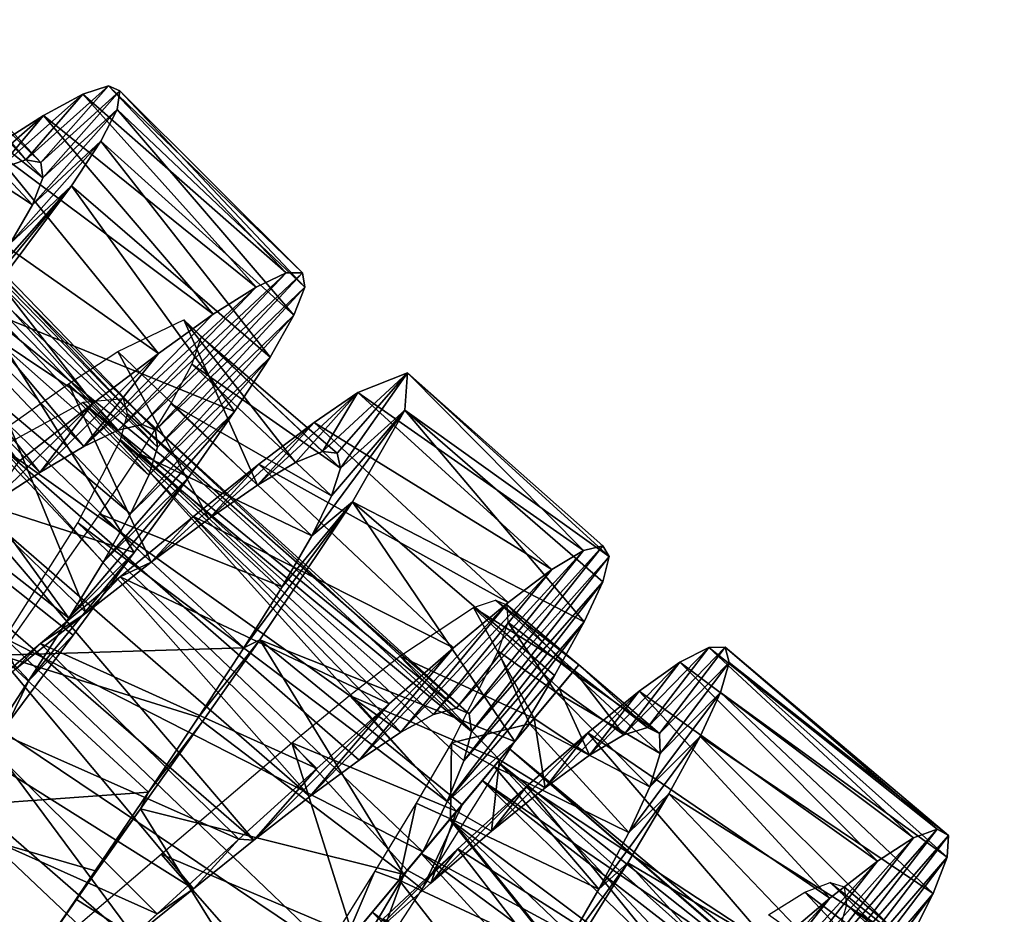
# Model space of a CAD drawing. Header units: millimetres. Extents: x -150 to 150, y -85 to 1149.
# Tile 36 of 256: x 84 to 95, y 351 to 361. Entities that reach past the tile are written whole.
import ezdxf

# ---------------------------------------------------------------- set-up
doc = ezdxf.new("R2010")
doc.units = ezdxf.units.MM
doc.header["$LTSCALE"] = 21.359881
for name, color, linetype in [('100', 7, 'CONTINUOUS'), ('101', 7, 'CONTINUOUS'), ('105', 7, 'CONTINUOUS'), ('106', 7, 'CONTINUOUS'), ('85', 7, 'CONTINUOUS'), ('86', 7, 'CONTINUOUS'), ('87', 7, 'CONTINUOUS'), ('94', 7, 'CONTINUOUS'), ('95', 7, 'CONTINUOUS'), ('96', 7, 'CONTINUOUS'), ('97', 7, 'CONTINUOUS'), ('99', 7, 'CONTINUOUS')]:
    doc.layers.add(name, color=color, linetype=linetype)

msp = doc.modelspace()

# ---------------------------------------------------------------- linework, layer by layer
at = {"layer": '100', "color": 7, "linetype": 'CONTINUOUS', "true_color": 0xaaaaaa}
for points in [[(81.087, 359.95, -1.783), (84.754, 356.22, -1.641), (81.38, 360.014, -0.919), (81.087, 359.95, -1.783)], [(84.754, 356.22, -1.641), (85.022, 356.284, -0.767), (81.38, 360.014, -0.919), (84.754, 356.22, -1.641)], [(81.38, 360.014, -0.919), (85.022, 356.284, -0.767), (81.545, 359.964, -0.021), (81.38, 360.014, -0.919)], [(85.022, 356.284, -0.767), (85.168, 356.222, 0.137), (81.545, 359.964, -0.021), (85.022, 356.284, -0.767)], [(81.545, 359.964, -0.021), (85.168, 356.222, 0.137), (81.577, 359.794, 0.875), (81.545, 359.964, -0.021)], [(80.672, 359.777, -2.579), (84.369, 356.037, -2.453), (81.087, 359.95, -1.783), (80.672, 359.777, -2.579)], [(84.369, 356.037, -2.453), (84.754, 356.22, -1.641), (81.087, 359.95, -1.783), (84.369, 356.037, -2.453)], [(80.145, 359.508, -3.277), (83.878, 355.749, -3.17), (80.672, 359.777, -2.579), (80.145, 359.508, -3.277)], [(83.878, 355.749, -3.17), (84.369, 356.037, -2.453), (80.672, 359.777, -2.579), (83.878, 355.749, -3.17)], [(81.577, 359.794, 0.875), (85.191, 356.032, 1.033), (81.483, 359.508, 1.739), (81.577, 359.794, 0.875)], [(85.168, 356.222, 0.137), (85.191, 356.032, 1.033), (81.577, 359.794, 0.875), (85.168, 356.222, 0.137)], [(83.296, 355.37, -3.765), (83.878, 355.749, -3.17), (80.145, 359.508, -3.277), (83.296, 355.37, -3.765)], [(81.483, 359.508, 1.739), (85.096, 355.718, 1.887), (81.268, 359.11, 2.535), (81.483, 359.508, 1.739)], [(85.191, 356.032, 1.033), (85.096, 355.718, 1.887), (81.483, 359.508, 1.739), (85.191, 356.032, 1.033)], [(81.268, 359.11, 2.535), (84.89, 355.285, 2.668), (80.947, 358.613, 3.231), (81.268, 359.11, 2.535)], [(85.096, 355.718, 1.887), (84.89, 355.285, 2.668), (81.268, 359.11, 2.535), (85.096, 355.718, 1.887)], [(80.947, 358.613, 3.231), (84.201, 354.12, 3.892), (80.055, 357.377, 4.227), (80.947, 358.613, 3.231)], [(84.89, 355.285, 2.668), (84.586, 354.747, 3.345), (80.947, 358.613, 3.231), (84.89, 355.285, 2.668)], [(84.586, 354.747, 3.345), (84.201, 354.12, 3.892), (80.947, 358.613, 3.231), (84.586, 354.747, 3.345)], [(84.201, 354.12, 3.892), (83.755, 353.423, 4.287), (80.055, 357.377, 4.227), (84.201, 354.12, 3.892)], [(83.755, 353.423, 4.287), (83.268, 352.678, 4.516), (80.055, 357.377, 4.227), (83.755, 353.423, 4.287)], [(84.358, 356.528, -1.783), (88.529, 353.115, -0.704), (84.813, 356.57, -0.023), (84.358, 356.528, -1.783)], [(88.529, 353.115, -0.704), (88.67, 353.053, 0.201), (84.813, 356.57, -0.023), (88.529, 353.115, -0.704)], [(84.813, 356.57, -0.023), (88.67, 353.053, 0.201), (84.857, 356.403, 0.876), (84.813, 356.57, -0.023)], [(83.447, 356.029, -3.276), (87.908, 352.847, -2.398), (84.358, 356.528, -1.783), (83.447, 356.029, -3.276)], [(87.908, 352.847, -2.398), (88.273, 353.044, -1.58), (84.358, 356.528, -1.783), (87.908, 352.847, -2.398)], [(88.273, 353.044, -1.58), (88.529, 353.115, -0.704), (84.358, 356.528, -1.783), (88.273, 353.044, -1.58)], [(84.857, 356.403, 0.876), (88.697, 352.855, 1.095), (84.78, 356.111, 1.74), (84.857, 356.403, 0.876)], [(88.67, 353.053, 0.201), (88.697, 352.855, 1.095), (84.857, 356.403, 0.876), (88.67, 353.053, 0.201)], [(82.848, 355.64, -3.849), (86.892, 352.128, -3.727), (83.447, 356.029, -3.276), (82.848, 355.64, -3.849)], [(86.892, 352.128, -3.727), (87.443, 352.536, -3.123), (83.447, 356.029, -3.276), (86.892, 352.128, -3.727)], [(87.443, 352.536, -3.123), (87.908, 352.847, -2.398), (83.447, 356.029, -3.276), (87.443, 352.536, -3.123)], [(84.78, 356.111, 1.74), (88.427, 352.074, 2.719), (84.301, 355.185, 3.23), (84.78, 356.111, 1.74)], [(88.697, 352.855, 1.095), (88.613, 352.526, 1.945), (84.78, 356.111, 1.74), (88.697, 352.855, 1.095)], [(88.613, 352.526, 1.945), (88.427, 352.074, 2.719), (84.78, 356.111, 1.74), (88.613, 352.526, 1.945)], [(82.179, 355.184, -4.276), (86.268, 351.641, -4.191), (82.848, 355.64, -3.849), (82.179, 355.184, -4.276)], [(86.268, 351.641, -4.191), (86.892, 352.128, -3.727), (82.848, 355.64, -3.849), (86.268, 351.641, -4.191)], [(80.715, 354.16, -4.627), (85.592, 351.099, -4.493), (82.179, 355.184, -4.276), (80.715, 354.16, -4.627)], [(85.592, 351.099, -4.493), (86.268, 351.641, -4.191), (82.179, 355.184, -4.276), (85.592, 351.099, -4.493)], [(84.301, 355.185, 3.23), (88.152, 351.51, 3.388), (83.488, 353.896, 4.225), (84.301, 355.185, 3.23)], [(88.427, 352.074, 2.719), (88.152, 351.51, 3.388), (84.301, 355.185, 3.23), (88.427, 352.074, 2.719)], [(79.242, 353.146, -4.278), (84.172, 349.952, -4.575), (80.715, 354.16, -4.627), (79.242, 353.146, -4.278)], [(84.172, 349.952, -4.575), (84.886, 350.527, -4.623), (80.715, 354.16, -4.627), (84.172, 349.952, -4.575)], [(84.886, 350.527, -4.623), (85.592, 351.099, -4.493), (80.715, 354.16, -4.627), (84.886, 350.527, -4.623)], [(83.005, 353.164, 4.485), (83.488, 353.896, 4.225), (87.188, 350.355, 4.293), (83.005, 353.164, 4.485)], [(83.488, 353.896, 4.225), (88.152, 351.51, 3.388), (87.188, 350.355, 4.293), (83.488, 353.896, 4.225)], [(82.5, 352.405, 4.573), (83.005, 353.164, 4.485), (86.075, 349.023, 4.568), (82.5, 352.405, 4.573)], [(86.075, 349.023, 4.568), (83.005, 353.164, 4.485), (87.188, 350.355, 4.293), (86.075, 349.023, 4.568)], [(83.475, 349.401, -4.353), (84.172, 349.952, -4.575), (79.242, 353.146, -4.278), (83.475, 349.401, -4.353)], [(81.524, 350.908, 4.22), (82.5, 352.405, 4.573), (86.075, 349.023, 4.568), (81.524, 350.908, 4.22)], [(80.742, 349.6, 3.223), (81.524, 350.908, 4.22), (84.983, 347.715, 4.177), (80.742, 349.6, 3.223)], [(84.983, 347.715, 4.177), (81.524, 350.908, 4.22), (86.075, 349.023, 4.568), (84.983, 347.715, 4.177)]]:
    msp.add_3dface(points, dxfattribs=at)
at = {"layer": '101', "color": 7, "linetype": 'CONTINUOUS', "true_color": 0xaaaaaa}
for points in [[(83.721, 359.238, -1.093), (83.415, 359.136, -2.122), (82.268, 360.804, -1.092), (83.721, 359.238, -1.093)], [(82.434, 360.769, -0.026), (83.721, 359.238, -1.093), (82.268, 360.804, -1.092), (82.434, 360.769, -0.026)], [(83.888, 359.208, -0.026), (83.721, 359.238, -1.093), (82.434, 360.769, -0.026), (83.888, 359.208, -0.026)], [(82.452, 360.601, 1.042), (83.888, 359.208, -0.026), (82.434, 360.769, -0.026), (82.452, 360.601, 1.042)], [(82.328, 360.302, 2.072), (83.911, 359.04, 1.042), (82.452, 360.601, 1.042), (82.328, 360.302, 2.072)], [(83.911, 359.04, 1.042), (83.888, 359.208, -0.026), (82.452, 360.601, 1.042), (83.911, 359.04, 1.042)], [(82.067, 359.877, 3.032), (83.795, 358.738, 2.072), (82.328, 360.302, 2.072), (82.067, 359.877, 3.032)], [(83.795, 358.738, 2.072), (83.911, 359.04, 1.042), (82.328, 360.302, 2.072), (83.795, 358.738, 2.072)], [(83.547, 358.306, 3.031), (83.795, 358.738, 2.072), (82.067, 359.877, 3.032), (83.547, 358.306, 3.031)], [(85.484, 357.454, -1.091), (86.307, 355.606, -3.079), (84.749, 357.099, -3.078), (85.484, 357.454, -1.091)], [(87.032, 355.982, -1.092), (86.733, 355.861, -2.121), (85.484, 357.454, -1.091), (87.032, 355.982, -1.092)], [(85.68, 357.263, 1.039), (87.032, 355.982, -1.092), (85.484, 357.454, -1.091), (85.68, 357.263, 1.039)], [(86.733, 355.861, -2.121), (86.307, 355.606, -3.079), (85.484, 357.454, -1.091), (86.733, 355.861, -2.121)], [(85.574, 356.957, 2.07), (87.233, 355.797, 1.038), (85.68, 357.263, 1.039), (85.574, 356.957, 2.07)], [(87.233, 355.797, 1.038), (87.199, 355.962, -0.026), (85.68, 357.263, 1.039), (87.233, 355.797, 1.038)], [(87.199, 355.962, -0.026), (87.032, 355.982, -1.092), (85.68, 357.263, 1.039), (87.199, 355.962, -0.026)], [(84.749, 357.099, -3.078), (85.766, 355.229, -3.933), (84.197, 356.738, -3.933), (84.749, 357.099, -3.078)], [(86.307, 355.606, -3.079), (85.766, 355.229, -3.933), (84.749, 357.099, -3.078), (86.307, 355.606, -3.079)], [(85.341, 356.517, 3.028), (87.136, 355.488, 2.069), (85.574, 356.957, 2.07), (85.341, 356.517, 3.028)], [(87.136, 355.488, 2.069), (87.233, 355.797, 1.038), (85.574, 356.957, 2.07), (87.136, 355.488, 2.069)], [(84.197, 356.738, -3.933), (85.122, 354.746, -4.656), (83.539, 356.274, -4.655), (84.197, 356.738, -3.933)], [(85.766, 355.229, -3.933), (85.122, 354.746, -4.656), (84.197, 356.738, -3.933), (85.766, 355.229, -3.933)], [(84.993, 355.955, 3.884), (86.916, 355.042, 3.028), (85.341, 356.517, 3.028), (84.993, 355.955, 3.884)], [(86.916, 355.042, 3.028), (87.136, 355.488, 2.069), (85.341, 356.517, 3.028), (86.916, 355.042, 3.028)], [(83.539, 356.274, -4.655), (84.395, 354.18, -5.22), (82.797, 355.728, -5.219), (83.539, 356.274, -4.655)], [(85.122, 354.746, -4.656), (84.395, 354.18, -5.22), (83.539, 356.274, -4.655), (85.122, 354.746, -4.656)], [(84.545, 355.286, 4.605), (86.584, 354.47, 3.883), (84.993, 355.955, 3.884), (84.545, 355.286, 4.605)], [(86.584, 354.47, 3.883), (86.916, 355.042, 3.028), (84.993, 355.955, 3.884), (86.584, 354.47, 3.883)], [(84.395, 354.18, -5.22), (83.605, 353.551, -5.606), (82.797, 355.728, -5.219), (84.395, 354.18, -5.22)], [(83.434, 353.708, 5.553), (86.155, 353.788, 4.604), (84.545, 355.286, 4.605), (83.434, 353.708, 5.553)], [(86.155, 353.788, 4.604), (86.584, 354.47, 3.883), (84.545, 355.286, 4.605), (86.155, 353.788, 4.604)], [(82.188, 351.968, 5.747), (85.09, 352.179, 5.552), (83.434, 353.708, 5.553), (82.188, 351.968, 5.747)], [(85.651, 353.017, 5.167), (86.155, 353.788, 4.604), (83.434, 353.708, 5.553), (85.651, 353.017, 5.167)], [(85.09, 352.179, 5.552), (85.651, 353.017, 5.167), (83.434, 353.708, 5.553), (85.09, 352.179, 5.552)], [(84.497, 351.299, 5.748), (85.09, 352.179, 5.552), (82.188, 351.968, 5.747), (84.497, 351.299, 5.748)], [(81.003, 350.269, 5.163), (83.895, 350.404, 5.747), (82.188, 351.968, 5.747), (81.003, 350.269, 5.163)], [(83.895, 350.404, 5.747), (84.497, 351.299, 5.748), (82.188, 351.968, 5.747), (83.895, 350.404, 5.747)]]:
    msp.add_3dface(points, dxfattribs=at)
at = {"layer": '105', "color": 7, "linetype": 'CONTINUOUS', "true_color": 0xaaaaaa}
for points in [[(88.816, 352.308, -2.078), (92.283, 349.933, -0.897), (89.117, 352.667, -0.386), (88.816, 352.308, -2.078)], [(89.117, 352.667, -0.386), (92.515, 349.721, 0.904), (88.991, 352.516, 1.346), (89.117, 352.667, -0.386)], [(92.283, 349.933, -0.897), (92.456, 349.895, 0.004), (89.117, 352.667, -0.386), (92.283, 349.933, -0.897)], [(92.456, 349.895, 0.004), (92.515, 349.721, 0.904), (89.117, 352.667, -0.386), (92.456, 349.895, 0.004)], [(88.991, 352.516, 1.346), (92.306, 348.981, 2.559), (88.455, 351.873, 2.893), (88.991, 352.516, 1.346)], [(92.515, 349.721, 0.904), (92.463, 349.414, 1.766), (88.991, 352.516, 1.346), (92.515, 349.721, 0.904)], [(92.463, 349.414, 1.766), (92.306, 348.981, 2.559), (88.991, 352.516, 1.346), (92.463, 349.414, 1.766)], [(88.135, 351.492, -3.467), (91.608, 349.613, -2.563), (88.816, 352.308, -2.078), (88.135, 351.492, -3.467)], [(91.608, 349.613, -2.563), (91.998, 349.836, -1.763), (88.816, 352.308, -2.078), (91.608, 349.613, -2.563)], [(91.998, 349.836, -1.763), (92.283, 349.933, -0.897), (88.816, 352.308, -2.078), (91.998, 349.836, -1.763)], [(88.455, 351.873, 2.893), (91.724, 347.796, 3.819), (87.589, 350.836, 4.01), (88.455, 351.873, 2.893)], [(92.306, 348.981, 2.559), (92.055, 348.436, 3.253), (88.455, 351.873, 2.893), (92.306, 348.981, 2.559)], [(92.055, 348.436, 3.253), (91.724, 347.796, 3.819), (88.455, 351.873, 2.893), (92.055, 348.436, 3.253)], [(87.171, 350.339, -4.359), (90.557, 348.844, -3.841), (88.135, 351.492, -3.467), (87.171, 350.339, -4.359)], [(90.557, 348.844, -3.841), (91.122, 349.277, -3.265), (88.135, 351.492, -3.467), (90.557, 348.844, -3.841)], [(91.122, 349.277, -3.265), (91.608, 349.613, -2.563), (88.135, 351.492, -3.467), (91.122, 349.277, -3.265)], [(87.589, 350.836, 4.01), (91.33, 347.079, 4.238), (87.055, 350.197, 4.363), (87.589, 350.836, 4.01)], [(91.724, 347.796, 3.819), (91.33, 347.079, 4.238), (87.589, 350.836, 4.01), (91.724, 347.796, 3.819)]]:
    msp.add_3dface(points, dxfattribs=at)
at = {"layer": '106', "color": 7, "linetype": 'CONTINUOUS', "true_color": 0xaaaaaa}
for points in [[(90.796, 352.831, 0.33), (89.894, 353.598, 0.049), (89.826, 353.516, 1.082), (90.796, 352.831, 0.33)], [(90.66, 352.901, -0.747), (89.844, 353.537, -0.985), (89.894, 353.598, 0.049), (90.66, 352.901, -0.747)], [(90.796, 352.831, 0.33), (90.66, 352.901, -0.747), (89.894, 353.598, 0.049), (90.796, 352.831, 0.33)], [(90.803, 352.608, 1.396), (89.826, 353.516, 1.082), (89.64, 353.293, 2.081), (90.803, 352.608, 1.396)], [(90.398, 352.818, -1.799), (89.675, 353.336, -1.992), (89.844, 353.537, -0.985), (90.398, 352.818, -1.799)], [(90.803, 352.608, 1.396), (90.796, 352.831, 0.33), (89.826, 353.516, 1.082), (90.803, 352.608, 1.396)], [(90.66, 352.901, -0.747), (90.398, 352.818, -1.799), (89.844, 353.537, -0.985), (90.66, 352.901, -0.747)], [(90.686, 352.237, 2.409), (89.64, 353.293, 2.081), (89.346, 352.94, 3.007), (90.686, 352.237, 2.409)], [(90.015, 352.589, -2.787), (89.395, 353.001, -2.932), (89.675, 353.336, -1.992), (90.015, 352.589, -2.787)], [(90.686, 352.237, 2.409), (90.803, 352.608, 1.396), (89.64, 353.293, 2.081), (90.686, 352.237, 2.409)], [(90.398, 352.818, -1.799), (90.015, 352.589, -2.787), (89.675, 353.336, -1.992), (90.398, 352.818, -1.799)], [(90.454, 351.728, 3.337), (89.346, 352.94, 3.007), (88.95, 352.465, 3.836), (90.454, 351.728, 3.337)], [(89.519, 352.226, -3.681), (89.01, 352.54, -3.783), (89.395, 353.001, -2.932), (89.519, 352.226, -3.681)], [(90.454, 351.728, 3.337), (90.686, 352.237, 2.409), (89.346, 352.94, 3.007), (90.454, 351.728, 3.337)], [(90.015, 352.589, -2.787), (89.519, 352.226, -3.681), (89.395, 353.001, -2.932), (90.015, 352.589, -2.787)], [(88.922, 351.743, -4.451), (88.531, 351.967, -4.516), (89.01, 352.54, -3.783), (88.922, 351.743, -4.451)], [(89.519, 352.226, -3.681), (88.922, 351.743, -4.451), (89.01, 352.54, -3.783), (89.519, 352.226, -3.681)], [(90.117, 351.094, 4.151), (88.95, 352.465, 3.836), (88.462, 351.881, 4.547), (90.117, 351.094, 4.151)], [(90.117, 351.094, 4.151), (90.454, 351.728, 3.337), (88.95, 352.465, 3.836), (90.117, 351.094, 4.151)], [(88.242, 351.16, -5.07), (87.979, 351.306, -5.101), (88.531, 351.967, -4.516), (88.242, 351.16, -5.07)], [(88.922, 351.743, -4.451), (88.242, 351.16, -5.07), (88.531, 351.967, -4.516), (88.922, 351.743, -4.451)], [(89.69, 350.352, 4.823), (88.462, 351.881, 4.547), (87.889, 351.195, 5.12), (89.69, 350.352, 4.823)], [(89.69, 350.352, 4.823), (90.117, 351.094, 4.151), (88.462, 351.881, 4.547), (89.69, 350.352, 4.823)], [(87.499, 350.501, -5.513), (87.371, 350.578, -5.521), (87.979, 351.306, -5.101), (87.499, 350.501, -5.513)], [(88.242, 351.16, -5.07), (87.499, 350.501, -5.513), (87.979, 351.306, -5.101), (88.242, 351.16, -5.07)], [(89.193, 349.525, 5.327), (87.889, 351.195, 5.12), (87.247, 350.426, 5.526), (89.193, 349.525, 5.327)], [(89.193, 349.525, 5.327), (89.69, 350.352, 4.823), (87.889, 351.195, 5.12), (89.193, 349.525, 5.327)], [(92.418, 351.06, -1.96), (93.936, 349.44, -2.602), (92.014, 350.808, -2.939), (92.418, 351.06, -1.96)], [(92.7, 351.167, -0.913), (94.297, 349.641, -1.598), (92.418, 351.06, -1.96), (92.7, 351.167, -0.913)], [(94.297, 349.641, -1.598), (93.936, 349.44, -2.602), (92.418, 351.06, -1.96), (94.297, 349.641, -1.598)], [(94.534, 349.694, -0.54), (94.297, 349.641, -1.598), (92.7, 351.167, -0.913), (94.534, 349.694, -0.54)], [(92.856, 351.121, 0.165), (94.534, 349.694, -0.54), (92.7, 351.167, -0.913), (92.856, 351.121, 0.165)], [(94.645, 349.595, 0.535), (94.534, 349.694, -0.54), (92.856, 351.121, 0.165), (94.645, 349.595, 0.535)], [(92.882, 350.921, 1.237), (94.645, 349.595, 0.535), (92.856, 351.121, 0.165), (92.882, 350.921, 1.237)], [(92.783, 350.569, 2.266), (94.628, 349.344, 1.591), (92.882, 350.921, 1.237), (92.783, 350.569, 2.266)], [(94.628, 349.344, 1.591), (94.645, 349.595, 0.535), (92.882, 350.921, 1.237), (94.628, 349.344, 1.591)]]:
    msp.add_3dface(points, dxfattribs=at)
at = {"layer": '85', "color": 7, "linetype": 'CONTINUOUS', "true_color": 0xaaaaaa}
for points in [[(86.294, 357.819, -2.554), (86.627, 357.976, -1.356), (84.754, 356.22, -1.641), (86.294, 357.819, -2.554)], [(84.754, 356.22, -1.641), (86.627, 357.976, -1.356), (85.022, 356.284, -0.767), (84.754, 356.22, -1.641)], [(86.627, 357.976, -1.356), (86.809, 357.977, -0.119), (85.022, 356.284, -0.767), (86.627, 357.976, -1.356)], [(85.022, 356.284, -0.767), (86.809, 357.977, -0.119), (85.168, 356.222, 0.137), (85.022, 356.284, -0.767)], [(86.809, 357.977, -0.119), (86.837, 357.819, 1.121), (85.168, 356.222, 0.137), (86.809, 357.977, -0.119)], [(85.815, 357.515, -3.671), (86.294, 357.819, -2.554), (84.369, 356.037, -2.453), (85.815, 357.515, -3.671)], [(84.369, 356.037, -2.453), (86.294, 357.819, -2.554), (84.754, 356.22, -1.641), (84.369, 356.037, -2.453)], [(85.168, 356.222, 0.137), (86.837, 357.819, 1.121), (85.191, 356.032, 1.033), (85.168, 356.222, 0.137)], [(86.837, 357.819, 1.121), (86.714, 357.503, 2.327), (85.191, 356.032, 1.033), (86.837, 357.819, 1.121)], [(85.203, 357.077, -4.674), (85.815, 357.515, -3.671), (84.369, 356.037, -2.453), (85.203, 357.077, -4.674)], [(86.714, 357.503, 2.327), (86.448, 357.035, 3.459), (85.096, 355.718, 1.887), (86.714, 357.503, 2.327)], [(85.191, 356.032, 1.033), (86.714, 357.503, 2.327), (85.096, 355.718, 1.887), (85.191, 356.032, 1.033)], [(84.472, 356.521, -5.529), (85.203, 357.077, -4.674), (83.878, 355.749, -3.17), (84.472, 356.521, -5.529)], [(83.878, 355.749, -3.17), (85.203, 357.077, -4.674), (84.369, 356.037, -2.453), (83.878, 355.749, -3.17)], [(86.448, 357.035, 3.459), (86.051, 356.427, 4.48), (84.89, 355.285, 2.668), (86.448, 357.035, 3.459)], [(85.096, 355.718, 1.887), (86.448, 357.035, 3.459), (84.89, 355.285, 2.668), (85.096, 355.718, 1.887)], [(83.643, 355.871, -6.21), (84.472, 356.521, -5.529), (83.296, 355.37, -3.765), (83.643, 355.871, -6.21)], [(83.296, 355.37, -3.765), (84.472, 356.521, -5.529), (83.878, 355.749, -3.17), (83.296, 355.37, -3.765)], [(86.051, 356.427, 4.48), (85.539, 355.692, 5.359), (84.586, 354.747, 3.345), (86.051, 356.427, 4.48)], [(84.89, 355.285, 2.668), (86.051, 356.427, 4.48), (84.586, 354.747, 3.345), (84.89, 355.285, 2.668)], [(85.539, 355.692, 5.359), (84.932, 354.853, 6.067), (84.201, 354.12, 3.892), (85.539, 355.692, 5.359)], [(84.586, 354.747, 3.345), (85.539, 355.692, 5.359), (84.201, 354.12, 3.892), (84.586, 354.747, 3.345)], [(89.948, 354.877, -1.638), (90.162, 354.929, -0.406), (88.529, 353.115, -0.704), (89.948, 354.877, -1.638)], [(88.529, 353.115, -0.704), (90.162, 354.929, -0.406), (88.67, 353.053, 0.201), (88.529, 353.115, -0.704)], [(90.162, 354.929, -0.406), (90.233, 354.811, 0.837), (88.67, 353.053, 0.201), (90.162, 354.929, -0.406)], [(84.932, 354.853, 6.067), (84.252, 353.931, 6.582), (83.755, 353.423, 4.287), (84.932, 354.853, 6.067)], [(84.201, 354.12, 3.892), (84.932, 354.853, 6.067), (83.755, 353.423, 4.287), (84.201, 354.12, 3.892)], [(89.594, 354.664, -2.82), (89.948, 354.877, -1.638), (88.273, 353.044, -1.58), (89.594, 354.664, -2.82)], [(88.273, 353.044, -1.58), (89.948, 354.877, -1.638), (88.529, 353.115, -0.704), (88.273, 353.044, -1.58)], [(88.67, 353.053, 0.201), (90.233, 354.811, 0.837), (88.697, 352.855, 1.095), (88.67, 353.053, 0.201)], [(90.233, 354.811, 0.837), (90.162, 354.526, 2.055), (88.697, 352.855, 1.095), (90.233, 354.811, 0.837)], [(89.105, 354.296, -3.914), (89.594, 354.664, -2.82), (87.908, 352.847, -2.398), (89.105, 354.296, -3.914)], [(87.908, 352.847, -2.398), (89.594, 354.664, -2.82), (88.273, 353.044, -1.58), (87.908, 352.847, -2.398)], [(90.162, 354.526, 2.055), (89.956, 354.079, 3.207), (88.613, 352.526, 1.945), (90.162, 354.526, 2.055)], [(88.697, 352.855, 1.095), (90.162, 354.526, 2.055), (88.613, 352.526, 1.945), (88.697, 352.855, 1.095)], [(88.495, 353.79, -4.886), (89.105, 354.296, -3.914), (87.443, 352.536, -3.123), (88.495, 353.79, -4.886)], [(87.443, 352.536, -3.123), (89.105, 354.296, -3.914), (87.908, 352.847, -2.398), (87.443, 352.536, -3.123)], [(89.956, 354.079, 3.207), (89.624, 353.479, 4.256), (88.427, 352.074, 2.719), (89.956, 354.079, 3.207)], [(88.613, 352.526, 1.945), (89.956, 354.079, 3.207), (88.427, 352.074, 2.719), (88.613, 352.526, 1.945)], [(84.252, 353.931, 6.582), (83.526, 352.953, 6.886), (83.755, 353.423, 4.287), (84.252, 353.931, 6.582)], [(87.777, 353.164, -5.703), (88.495, 353.79, -4.886), (86.892, 352.128, -3.727), (87.777, 353.164, -5.703)], [(86.892, 352.128, -3.727), (88.495, 353.79, -4.886), (87.443, 352.536, -3.123), (86.892, 352.128, -3.727)], [(89.624, 353.479, 4.256), (89.182, 352.743, 5.171), (88.427, 352.074, 2.719), (89.624, 353.479, 4.256)], [(83.755, 353.423, 4.287), (83.526, 352.953, 6.886), (83.268, 352.678, 4.516), (83.755, 353.423, 4.287)], [(86.972, 352.443, -6.341), (87.777, 353.164, -5.703), (86.268, 351.641, -4.191), (86.972, 352.443, -6.341)], [(86.268, 351.641, -4.191), (87.777, 353.164, -5.703), (86.892, 352.128, -3.727), (86.268, 351.641, -4.191)], [(88.427, 352.074, 2.719), (89.182, 352.743, 5.171), (88.152, 351.51, 3.388), (88.427, 352.074, 2.719)], [(86.1, 351.651, -6.778), (86.972, 352.443, -6.341), (86.268, 351.641, -4.191), (86.1, 351.651, -6.778)], [(85.187, 350.819, -7), (86.1, 351.651, -6.778), (85.592, 351.099, -4.493), (85.187, 350.819, -7)], [(85.592, 351.099, -4.493), (86.1, 351.651, -6.778), (86.268, 351.641, -4.191), (85.592, 351.099, -4.493)], [(84.886, 350.527, -4.623), (85.187, 350.819, -7), (85.592, 351.099, -4.493), (84.886, 350.527, -4.623)], [(84.257, 349.974, -7), (85.187, 350.819, -7), (84.886, 350.527, -4.623), (84.257, 349.974, -7)]]:
    msp.add_3dface(points, dxfattribs=at)
at = {"layer": '86', "color": 7, "linetype": 'CONTINUOUS', "true_color": 0xaaaaaa}
for points in [[(83.415, 359.136, -2.122), (83.721, 359.238, -1.093), (84.358, 359.972, -2.157), (83.415, 359.136, -2.122)], [(83.92, 359.735, -3.3), (83.415, 359.136, -2.122), (84.358, 359.972, -2.157), (83.92, 359.735, -3.3)], [(83.721, 359.238, -1.093), (83.888, 359.208, -0.026), (84.643, 360.066, -0.949), (83.721, 359.238, -1.093)], [(84.358, 359.972, -2.157), (83.721, 359.238, -1.093), (84.643, 360.066, -0.949), (84.358, 359.972, -2.157)], [(84.643, 360.066, -0.949), (83.888, 359.208, -0.026), (84.772, 360.01, 0.289), (84.643, 360.066, -0.949)], [(83.888, 359.208, -0.026), (83.911, 359.04, 1.042), (84.772, 360.01, 0.289), (83.888, 359.208, -0.026)], [(84.772, 360.01, 0.289), (83.911, 359.04, 1.042), (84.742, 359.802, 1.517), (84.772, 360.01, 0.289)], [(83.911, 359.04, 1.042), (83.795, 358.738, 2.072), (84.742, 359.802, 1.517), (83.911, 359.04, 1.042)], [(84.742, 359.802, 1.517), (83.795, 358.738, 2.072), (84.56, 359.446, 2.695), (84.742, 359.802, 1.517)], [(82.974, 358.907, -3.08), (83.415, 359.136, -2.122), (83.92, 359.735, -3.3), (82.974, 358.907, -3.08)], [(83.34, 359.367, -4.339), (82.974, 358.907, -3.08), (83.92, 359.735, -3.3), (83.34, 359.367, -4.339)], [(83.795, 358.738, 2.072), (83.547, 358.306, 3.031), (84.56, 359.446, 2.695), (83.795, 358.738, 2.072)], [(84.56, 359.446, 2.695), (83.547, 358.306, 3.031), (84.233, 358.949, 3.789), (84.56, 359.446, 2.695)], [(83.18, 357.757, 3.885), (82.711, 357.104, 4.605), (84.233, 358.949, 3.789), (83.18, 357.757, 3.885)], [(84.233, 358.949, 3.789), (82.711, 357.104, 4.605), (83.21, 357.585, 5.585), (84.233, 358.949, 3.789)], [(83.547, 358.306, 3.031), (83.18, 357.757, 3.885), (84.233, 358.949, 3.789), (83.547, 358.306, 3.031)], [(87.032, 355.982, -1.092), (87.199, 355.962, -0.026), (87.984, 356.862, -0.33), (87.032, 355.982, -1.092)], [(87.429, 356.642, -2.736), (87.032, 355.982, -1.092), (87.984, 356.862, -0.33), (87.429, 356.642, -2.736)], [(87.199, 355.962, -0.026), (87.233, 355.797, 1.038), (87.984, 356.862, -0.33), (87.199, 355.962, -0.026)], [(87.984, 356.862, -0.33), (87.233, 355.797, 1.038), (87.952, 356.445, 2.11), (87.984, 356.862, -0.33)], [(86.307, 355.606, -3.079), (86.733, 355.861, -2.121), (87.429, 356.642, -2.736), (86.307, 355.606, -3.079)], [(86.939, 356.307, -3.831), (86.307, 355.606, -3.079), (87.429, 356.642, -2.736), (86.939, 356.307, -3.831)], [(86.733, 355.861, -2.121), (87.032, 355.982, -1.092), (87.429, 356.642, -2.736), (86.733, 355.861, -2.121)], [(87.136, 355.488, 2.069), (86.916, 355.042, 3.028), (87.952, 356.445, 2.11), (87.136, 355.488, 2.069)], [(87.952, 356.445, 2.11), (86.916, 355.042, 3.028), (87.369, 355.419, 4.285), (87.952, 356.445, 2.11)], [(87.233, 355.797, 1.038), (87.136, 355.488, 2.069), (87.952, 356.445, 2.11), (87.233, 355.797, 1.038)], [(85.766, 355.229, -3.933), (86.307, 355.606, -3.079), (86.939, 356.307, -3.831), (85.766, 355.229, -3.933)], [(86.323, 355.839, -4.807), (85.766, 355.229, -3.933), (86.939, 356.307, -3.831), (86.323, 355.839, -4.807)], [(85.122, 354.746, -4.656), (85.766, 355.229, -3.933), (86.323, 355.839, -4.807), (85.122, 354.746, -4.656)], [(85.595, 355.256, -5.634), (85.122, 354.746, -4.656), (86.323, 355.839, -4.807), (85.595, 355.256, -5.634)], [(86.584, 354.47, 3.883), (86.155, 353.788, 4.604), (87.369, 355.419, 4.285), (86.584, 354.47, 3.883)], [(87.369, 355.419, 4.285), (86.155, 353.788, 4.604), (86.333, 353.879, 5.928), (87.369, 355.419, 4.285)], [(86.916, 355.042, 3.028), (86.584, 354.47, 3.883), (87.369, 355.419, 4.285), (86.916, 355.042, 3.028)], [(84.775, 354.581, -6.285), (85.122, 354.746, -4.656), (85.595, 355.256, -5.634), (84.775, 354.581, -6.285)], [(84.395, 354.18, -5.22), (85.122, 354.746, -4.656), (84.775, 354.581, -6.285), (84.395, 354.18, -5.22)], [(83.885, 353.836, -6.74), (84.395, 354.18, -5.22), (84.775, 354.581, -6.285), (83.885, 353.836, -6.74)], [(83.605, 353.551, -5.606), (84.395, 354.18, -5.22), (83.885, 353.836, -6.74), (83.605, 353.551, -5.606)], [(82.95, 353.049, -6.985), (83.605, 353.551, -5.606), (83.885, 353.836, -6.74), (82.95, 353.049, -6.985)], [(86.155, 353.788, 4.604), (85.651, 353.017, 5.167), (86.333, 353.879, 5.928), (86.155, 353.788, 4.604)], [(86.333, 353.879, 5.928), (85.651, 353.017, 5.167), (85.693, 352.966, 6.483), (86.333, 353.879, 5.928)], [(85.693, 352.966, 6.483), (85.09, 352.179, 5.552), (85.003, 351.99, 6.834), (85.693, 352.966, 6.483)], [(85.651, 353.017, 5.167), (85.09, 352.179, 5.552), (85.693, 352.966, 6.483), (85.651, 353.017, 5.167)], [(85.09, 352.179, 5.552), (84.497, 351.299, 5.748), (85.003, 351.99, 6.834), (85.09, 352.179, 5.552)], [(85.003, 351.99, 6.834), (84.497, 351.299, 5.748), (84.286, 350.979, 6.97), (85.003, 351.99, 6.834)], [(84.497, 351.299, 5.748), (83.895, 350.404, 5.747), (84.286, 350.979, 6.97), (84.497, 351.299, 5.748)], [(84.286, 350.979, 6.97), (83.895, 350.404, 5.747), (83.57, 349.962, 6.887), (84.286, 350.979, 6.97)]]:
    msp.add_3dface(points, dxfattribs=at)
at = {"layer": '87', "color": 7, "linetype": 'CONTINUOUS', "true_color": 0xaaaaaa}
for points in [[(86.294, 357.819, -2.554), (83.92, 359.735, -3.3), (84.358, 359.972, -2.157), (86.294, 357.819, -2.554)], [(86.627, 357.976, -1.356), (84.358, 359.972, -2.157), (84.643, 360.066, -0.949), (86.627, 357.976, -1.356)], [(86.627, 357.976, -1.356), (86.294, 357.819, -2.554), (84.358, 359.972, -2.157), (86.627, 357.976, -1.356)], [(86.809, 357.977, -0.119), (86.627, 357.976, -1.356), (84.643, 360.066, -0.949), (86.809, 357.977, -0.119)], [(86.809, 357.977, -0.119), (84.643, 360.066, -0.949), (84.772, 360.01, 0.289), (86.809, 357.977, -0.119)], [(86.837, 357.819, 1.121), (84.772, 360.01, 0.289), (84.742, 359.802, 1.517), (86.837, 357.819, 1.121)], [(86.837, 357.819, 1.121), (86.809, 357.977, -0.119), (84.772, 360.01, 0.289), (86.837, 357.819, 1.121)], [(86.714, 357.503, 2.327), (84.742, 359.802, 1.517), (84.56, 359.446, 2.695), (86.714, 357.503, 2.327)], [(86.714, 357.503, 2.327), (86.837, 357.819, 1.121), (84.742, 359.802, 1.517), (86.714, 357.503, 2.327)], [(85.815, 357.515, -3.671), (83.34, 359.367, -4.339), (83.92, 359.735, -3.3), (85.815, 357.515, -3.671)], [(86.294, 357.819, -2.554), (85.815, 357.515, -3.671), (83.92, 359.735, -3.3), (86.294, 357.819, -2.554)], [(86.448, 357.035, 3.459), (84.56, 359.446, 2.695), (84.233, 358.949, 3.789), (86.448, 357.035, 3.459)], [(86.448, 357.035, 3.459), (86.714, 357.503, 2.327), (84.56, 359.446, 2.695), (86.448, 357.035, 3.459)], [(85.203, 357.077, -4.674), (82.634, 358.882, -5.243), (83.34, 359.367, -4.339), (85.203, 357.077, -4.674)], [(85.815, 357.515, -3.671), (85.203, 357.077, -4.674), (83.34, 359.367, -4.339), (85.815, 357.515, -3.671)], [(84.472, 356.521, -5.529), (81.819, 358.299, -5.984), (82.634, 358.882, -5.243), (84.472, 356.521, -5.529)], [(85.203, 357.077, -4.674), (84.472, 356.521, -5.529), (82.634, 358.882, -5.243), (85.203, 357.077, -4.674)], [(86.051, 356.427, 4.48), (84.233, 358.949, 3.789), (83.21, 357.585, 5.585), (86.051, 356.427, 4.48)], [(86.051, 356.427, 4.48), (86.448, 357.035, 3.459), (84.233, 358.949, 3.789), (86.051, 356.427, 4.48)], [(84.472, 356.521, -5.529), (83.643, 355.871, -6.21), (81.819, 358.299, -5.984), (84.472, 356.521, -5.529)], [(84.932, 354.853, 6.067), (83.21, 357.585, 5.585), (81.828, 355.851, 6.686), (84.932, 354.853, 6.067)], [(84.932, 354.853, 6.067), (85.539, 355.692, 5.359), (83.21, 357.585, 5.585), (84.932, 354.853, 6.067)], [(85.539, 355.692, 5.359), (86.051, 356.427, 4.48), (83.21, 357.585, 5.585), (85.539, 355.692, 5.359)], [(89.948, 354.877, -1.638), (87.429, 356.642, -2.736), (87.984, 356.862, -0.33), (89.948, 354.877, -1.638)], [(90.233, 354.811, 0.837), (87.984, 356.862, -0.33), (87.952, 356.445, 2.11), (90.233, 354.811, 0.837)], [(90.233, 354.811, 0.837), (90.162, 354.929, -0.406), (87.984, 356.862, -0.33), (90.233, 354.811, 0.837)], [(90.162, 354.929, -0.406), (89.948, 354.877, -1.638), (87.984, 356.862, -0.33), (90.162, 354.929, -0.406)], [(89.594, 354.664, -2.82), (86.939, 356.307, -3.831), (87.429, 356.642, -2.736), (89.594, 354.664, -2.82)], [(89.948, 354.877, -1.638), (89.594, 354.664, -2.82), (87.429, 356.642, -2.736), (89.948, 354.877, -1.638)], [(89.956, 354.079, 3.207), (87.952, 356.445, 2.11), (87.369, 355.419, 4.285), (89.956, 354.079, 3.207)], [(89.956, 354.079, 3.207), (90.162, 354.526, 2.055), (87.952, 356.445, 2.11), (89.956, 354.079, 3.207)], [(90.162, 354.526, 2.055), (90.233, 354.811, 0.837), (87.952, 356.445, 2.11), (90.162, 354.526, 2.055)], [(89.105, 354.296, -3.914), (86.323, 355.839, -4.807), (86.939, 356.307, -3.831), (89.105, 354.296, -3.914)], [(89.594, 354.664, -2.82), (89.105, 354.296, -3.914), (86.939, 356.307, -3.831), (89.594, 354.664, -2.82)], [(83.526, 352.953, 6.886), (84.252, 353.931, 6.582), (81.828, 355.851, 6.686), (83.526, 352.953, 6.886)], [(84.252, 353.931, 6.582), (84.932, 354.853, 6.067), (81.828, 355.851, 6.686), (84.252, 353.931, 6.582)], [(88.495, 353.79, -4.886), (85.595, 355.256, -5.634), (86.323, 355.839, -4.807), (88.495, 353.79, -4.886)], [(89.105, 354.296, -3.914), (88.495, 353.79, -4.886), (86.323, 355.839, -4.807), (89.105, 354.296, -3.914)], [(89.182, 352.743, 5.171), (87.369, 355.419, 4.285), (86.333, 353.879, 5.928), (89.182, 352.743, 5.171)], [(89.182, 352.743, 5.171), (89.624, 353.479, 4.256), (87.369, 355.419, 4.285), (89.182, 352.743, 5.171)], [(89.624, 353.479, 4.256), (89.956, 354.079, 3.207), (87.369, 355.419, 4.285), (89.624, 353.479, 4.256)], [(87.777, 353.164, -5.703), (84.775, 354.581, -6.285), (85.595, 355.256, -5.634), (87.777, 353.164, -5.703)], [(88.495, 353.79, -4.886), (87.777, 353.164, -5.703), (85.595, 355.256, -5.634), (88.495, 353.79, -4.886)], [(86.972, 352.443, -6.341), (83.885, 353.836, -6.74), (84.775, 354.581, -6.285), (86.972, 352.443, -6.341)], [(87.777, 353.164, -5.703), (86.972, 352.443, -6.341), (84.775, 354.581, -6.285), (87.777, 353.164, -5.703)], [(86.1, 351.651, -6.778), (82.95, 353.049, -6.985), (83.885, 353.836, -6.74), (86.1, 351.651, -6.778)], [(86.972, 352.443, -6.341), (86.1, 351.651, -6.778), (83.885, 353.836, -6.74), (86.972, 352.443, -6.341)], [(86.333, 353.879, 5.928), (85.693, 352.966, 6.483), (87.942, 351.258, 6.408), (86.333, 353.879, 5.928)], [(89.182, 352.743, 5.171), (86.333, 353.879, 5.928), (88.591, 352.035, 5.872), (89.182, 352.743, 5.171)], [(88.591, 352.035, 5.872), (86.333, 353.879, 5.928), (87.942, 351.258, 6.408), (88.591, 352.035, 5.872)], [(85.187, 350.819, -7), (81.995, 352.249, -7.012), (82.95, 353.049, -6.985), (85.187, 350.819, -7)], [(86.1, 351.651, -6.778), (85.187, 350.819, -7), (82.95, 353.049, -6.985), (86.1, 351.651, -6.778)], [(85.693, 352.966, 6.483), (85.003, 351.99, 6.834), (87.942, 351.258, 6.408), (85.693, 352.966, 6.483)], [(84.257, 349.974, -7), (81.049, 351.462, -6.82), (81.995, 352.249, -7.012), (84.257, 349.974, -7)], [(85.187, 350.819, -7), (84.257, 349.974, -7), (81.995, 352.249, -7.012), (85.187, 350.819, -7)], [(85.003, 351.99, 6.834), (84.286, 350.979, 6.97), (86.519, 349.554, 6.951), (85.003, 351.99, 6.834)], [(87.942, 351.258, 6.408), (85.003, 351.99, 6.834), (86.519, 349.554, 6.951), (87.942, 351.258, 6.408)], [(84.257, 349.974, -7), (83.337, 349.146, -6.779), (81.049, 351.462, -6.82), (84.257, 349.974, -7)], [(84.286, 350.979, 6.97), (83.57, 349.962, 6.887), (86.519, 349.554, 6.951), (84.286, 350.979, 6.97)]]:
    msp.add_3dface(points, dxfattribs=at)
at = {"layer": '94', "color": 7, "linetype": 'CONTINUOUS', "true_color": 0xaaaaaa}
for points in [[(93.631, 351.668, -2.013), (93.897, 351.765, -0.792), (92.283, 349.933, -0.897), (93.631, 351.668, -2.013)], [(92.283, 349.933, -0.897), (93.897, 351.765, -0.792), (92.456, 349.895, 0.004), (92.283, 349.933, -0.897)], [(93.897, 351.765, -0.792), (94.022, 351.693, 0.451), (92.456, 349.895, 0.004), (93.897, 351.765, -0.792)], [(93.228, 351.408, -3.171), (93.631, 351.668, -2.013), (91.998, 349.836, -1.763), (93.228, 351.408, -3.171)], [(91.998, 349.836, -1.763), (93.631, 351.668, -2.013), (92.283, 349.933, -0.897), (91.998, 349.836, -1.763)], [(92.456, 349.895, 0.004), (94.022, 351.693, 0.451), (92.515, 349.721, 0.904), (92.456, 349.895, 0.004)], [(94.022, 351.693, 0.451), (94.005, 351.452, 1.68), (92.515, 349.721, 0.904), (94.022, 351.693, 0.451)], [(92.698, 350.995, -4.231), (93.228, 351.408, -3.171), (91.608, 349.613, -2.563), (92.698, 350.995, -4.231)], [(91.608, 349.613, -2.563), (93.228, 351.408, -3.171), (91.998, 349.836, -1.763), (91.608, 349.613, -2.563)], [(94.005, 351.452, 1.68), (93.851, 351.046, 2.856), (92.463, 349.414, 1.766), (94.005, 351.452, 1.68)], [(92.515, 349.721, 0.904), (94.005, 351.452, 1.68), (92.463, 349.414, 1.766), (92.515, 349.721, 0.904)], [(92.054, 350.446, -5.158), (92.698, 350.995, -4.231), (91.122, 349.277, -3.265), (92.054, 350.446, -5.158)], [(91.122, 349.277, -3.265), (92.698, 350.995, -4.231), (91.608, 349.613, -2.563), (91.122, 349.277, -3.265)], [(93.851, 351.046, 2.856), (93.568, 350.485, 3.941), (92.306, 348.981, 2.559), (93.851, 351.046, 2.856)], [(92.463, 349.414, 1.766), (93.851, 351.046, 2.856), (92.306, 348.981, 2.559), (92.463, 349.414, 1.766)]]:
    msp.add_3dface(points, dxfattribs=at)
at = {"layer": '95', "color": 7, "linetype": 'CONTINUOUS', "true_color": 0xaaaaaa}
for points in [[(91.345, 353.795, -1.312), (91.023, 353.63, -2.505), (90.398, 352.818, -1.799), (91.345, 353.795, -1.312)], [(90.66, 352.901, -0.747), (91.345, 353.795, -1.312), (90.398, 352.818, -1.799), (90.66, 352.901, -0.747)], [(91.53, 353.796, -0.077), (91.345, 353.795, -1.312), (90.66, 352.901, -0.747), (91.53, 353.796, -0.077)], [(90.796, 352.831, 0.33), (91.53, 353.796, -0.077), (90.66, 352.901, -0.747), (90.796, 352.831, 0.33)], [(91.573, 353.627, 1.159), (91.53, 353.796, -0.077), (90.796, 352.831, 0.33), (91.573, 353.627, 1.159)], [(91.023, 353.63, -2.505), (90.569, 353.307, -3.62), (90.015, 352.589, -2.787), (91.023, 353.63, -2.505)], [(90.398, 352.818, -1.799), (91.023, 353.63, -2.505), (90.015, 352.589, -2.787), (90.398, 352.818, -1.799)], [(90.803, 352.608, 1.396), (91.573, 353.627, 1.159), (90.796, 352.831, 0.33), (90.803, 352.608, 1.396)], [(91.478, 353.292, 2.359), (91.573, 353.627, 1.159), (90.803, 352.608, 1.396), (91.478, 353.292, 2.359)], [(90.569, 353.307, -3.62), (89.995, 352.84, -4.623), (89.519, 352.226, -3.681), (90.569, 353.307, -3.62)], [(90.015, 352.589, -2.787), (90.569, 353.307, -3.62), (89.519, 352.226, -3.681), (90.015, 352.589, -2.787)], [(91.25, 352.798, 3.484), (91.478, 353.292, 2.359), (90.686, 352.237, 2.409), (91.25, 352.798, 3.484)], [(90.686, 352.237, 2.409), (91.478, 353.292, 2.359), (90.803, 352.608, 1.396), (90.686, 352.237, 2.409)], [(89.995, 352.84, -4.623), (89.315, 352.246, -5.481), (88.922, 351.743, -4.451), (89.995, 352.84, -4.623)], [(89.519, 352.226, -3.681), (89.995, 352.84, -4.623), (88.922, 351.743, -4.451), (89.519, 352.226, -3.681)], [(90.9, 352.158, 4.498), (91.25, 352.798, 3.484), (90.454, 351.728, 3.337), (90.9, 352.158, 4.498)], [(90.454, 351.728, 3.337), (91.25, 352.798, 3.484), (90.686, 352.237, 2.409), (90.454, 351.728, 3.337)], [(89.315, 352.246, -5.481), (88.546, 351.546, -6.169), (88.242, 351.16, -5.07), (89.315, 352.246, -5.481)], [(88.922, 351.743, -4.451), (89.315, 352.246, -5.481), (88.242, 351.16, -5.07), (88.922, 351.743, -4.451)], [(90.442, 351.389, 5.37), (90.9, 352.158, 4.498), (90.117, 351.094, 4.151), (90.442, 351.389, 5.37)], [(90.117, 351.094, 4.151), (90.9, 352.158, 4.498), (90.454, 351.728, 3.337), (90.117, 351.094, 4.151)], [(88.546, 351.546, -6.169), (87.71, 350.764, -6.666), (87.499, 350.501, -5.513), (88.546, 351.546, -6.169)], [(88.242, 351.16, -5.07), (88.546, 351.546, -6.169), (87.499, 350.501, -5.513), (88.242, 351.16, -5.07)], [(89.894, 350.512, 6.072), (90.442, 351.389, 5.37), (89.69, 350.352, 4.823), (89.894, 350.512, 6.072)], [(89.69, 350.352, 4.823), (90.442, 351.389, 5.37), (90.117, 351.094, 4.151), (89.69, 350.352, 4.823)]]:
    msp.add_3dface(points, dxfattribs=at)
at = {"layer": '96', "color": 7, "linetype": 'CONTINUOUS', "true_color": 0xaaaaaa}
for points in [[(93.631, 351.668, -2.013), (91.023, 353.63, -2.505), (91.345, 353.795, -1.312), (93.631, 351.668, -2.013)], [(93.897, 351.765, -0.792), (91.345, 353.795, -1.312), (91.53, 353.796, -0.077), (93.897, 351.765, -0.792)], [(93.897, 351.765, -0.792), (93.631, 351.668, -2.013), (91.345, 353.795, -1.312), (93.897, 351.765, -0.792)], [(94.022, 351.693, 0.451), (93.897, 351.765, -0.792), (91.53, 353.796, -0.077), (94.022, 351.693, 0.451)], [(94.022, 351.693, 0.451), (91.53, 353.796, -0.077), (91.573, 353.627, 1.159), (94.022, 351.693, 0.451)], [(93.228, 351.408, -3.171), (90.569, 353.307, -3.62), (91.023, 353.63, -2.505), (93.228, 351.408, -3.171)], [(93.631, 351.668, -2.013), (93.228, 351.408, -3.171), (91.023, 353.63, -2.505), (93.631, 351.668, -2.013)], [(94.005, 351.452, 1.68), (91.573, 353.627, 1.159), (91.478, 353.292, 2.359), (94.005, 351.452, 1.68)], [(94.005, 351.452, 1.68), (94.022, 351.693, 0.451), (91.573, 353.627, 1.159), (94.005, 351.452, 1.68)], [(92.698, 350.995, -4.231), (89.995, 352.84, -4.623), (90.569, 353.307, -3.62), (92.698, 350.995, -4.231)], [(93.228, 351.408, -3.171), (92.698, 350.995, -4.231), (90.569, 353.307, -3.62), (93.228, 351.408, -3.171)], [(93.851, 351.046, 2.856), (91.478, 353.292, 2.359), (91.25, 352.798, 3.484), (93.851, 351.046, 2.856)], [(93.851, 351.046, 2.856), (94.005, 351.452, 1.68), (91.478, 353.292, 2.359), (93.851, 351.046, 2.856)], [(92.054, 350.446, -5.158), (89.315, 352.246, -5.481), (89.995, 352.84, -4.623), (92.054, 350.446, -5.158)], [(92.698, 350.995, -4.231), (92.054, 350.446, -5.158), (89.995, 352.84, -4.623), (92.698, 350.995, -4.231)], [(93.568, 350.485, 3.941), (91.25, 352.798, 3.484), (90.9, 352.158, 4.498), (93.568, 350.485, 3.941)], [(93.568, 350.485, 3.941), (93.851, 351.046, 2.856), (91.25, 352.798, 3.484), (93.568, 350.485, 3.941)], [(91.313, 349.78, -5.921), (88.546, 351.546, -6.169), (89.315, 352.246, -5.481), (91.313, 349.78, -5.921)], [(92.054, 350.446, -5.158), (91.313, 349.78, -5.921), (89.315, 352.246, -5.481), (92.054, 350.446, -5.158)], [(93.167, 349.783, 4.901), (90.9, 352.158, 4.498), (90.442, 351.389, 5.37), (93.167, 349.783, 4.901)], [(93.167, 349.783, 4.901), (93.568, 350.485, 3.941), (90.9, 352.158, 4.498), (93.167, 349.783, 4.901)], [(90.495, 349.022, -6.499), (87.71, 350.764, -6.666), (88.546, 351.546, -6.169), (90.495, 349.022, -6.499)], [(91.313, 349.78, -5.921), (90.495, 349.022, -6.499), (88.546, 351.546, -6.169), (91.313, 349.78, -5.921)], [(92.664, 348.959, 5.704), (90.442, 351.389, 5.37), (89.894, 350.512, 6.072), (92.664, 348.959, 5.704)], [(92.664, 348.959, 5.704), (93.167, 349.783, 4.901), (90.442, 351.389, 5.37), (92.664, 348.959, 5.704)]]:
    msp.add_3dface(points, dxfattribs=at)
at = {"layer": '97', "color": 7, "linetype": 'CONTINUOUS', "true_color": 0xaaaaaa}
for points in [[(89.182, 352.743, 5.171), (88.591, 352.035, 5.872), (88.145, 351.093, 6.406), (89.182, 352.743, 5.171)], [(88.591, 352.035, 5.872), (87.942, 351.258, 6.408), (88.145, 351.093, 6.406), (88.591, 352.035, 5.872)], [(87.942, 351.258, 6.408), (86.519, 349.554, 6.951), (87.545, 350.169, 6.771), (87.942, 351.258, 6.408)], [(88.145, 351.093, 6.406), (87.942, 351.258, 6.408), (87.545, 350.169, 6.771), (88.145, 351.093, 6.406)]]:
    msp.add_3dface(points, dxfattribs=at)
at = {"layer": '99', "color": 7, "linetype": 'CONTINUOUS', "true_color": 0xaaaaaa}
for points in [[(88.721, 354.241, -1.78), (88.965, 354.323, -0.778), (89.844, 353.537, -0.985), (88.721, 354.241, -1.78)], [(88.965, 354.323, -0.778), (89.092, 354.27, 0.249), (89.894, 353.598, 0.049), (88.965, 354.323, -0.778)], [(89.844, 353.537, -0.985), (88.965, 354.323, -0.778), (89.894, 353.598, 0.049), (89.844, 353.537, -0.985)], [(89.092, 354.27, 0.249), (89.101, 354.077, 1.268), (89.826, 353.516, 1.082), (89.092, 354.27, 0.249)], [(89.894, 353.598, 0.049), (89.092, 354.27, 0.249), (89.826, 353.516, 1.082), (89.894, 353.598, 0.049)], [(87.898, 353.697, -3.588), (88.721, 354.241, -1.78), (89.395, 353.001, -2.932), (87.898, 353.697, -3.588)], [(89.395, 353.001, -2.932), (88.721, 354.241, -1.78), (89.675, 353.336, -1.992), (89.395, 353.001, -2.932)], [(89.675, 353.336, -1.992), (88.721, 354.241, -1.78), (89.844, 353.537, -0.985), (89.675, 353.336, -1.992)], [(89.101, 354.077, 1.268), (88.995, 353.751, 2.245), (89.64, 353.293, 2.081), (89.101, 354.077, 1.268)], [(89.826, 353.516, 1.082), (89.101, 354.077, 1.268), (89.64, 353.293, 2.081), (89.826, 353.516, 1.082)], [(87.336, 353.258, -4.341), (87.898, 353.697, -3.588), (89.01, 352.54, -3.783), (87.336, 353.258, -4.341)], [(89.01, 352.54, -3.783), (87.898, 353.697, -3.588), (89.395, 353.001, -2.932), (89.01, 352.54, -3.783)], [(88.995, 353.751, 2.245), (88.472, 352.727, 3.953), (89.346, 352.94, 3.007), (88.995, 353.751, 2.245)], [(89.64, 353.293, 2.081), (88.995, 353.751, 2.245), (89.346, 352.94, 3.007), (89.64, 353.293, 2.081)], [(86.692, 352.728, -4.958), (87.336, 353.258, -4.341), (88.531, 351.967, -4.516), (86.692, 352.728, -4.958)], [(88.531, 351.967, -4.516), (87.336, 353.258, -4.341), (89.01, 352.54, -3.783), (88.531, 351.967, -4.516)], [(89.346, 352.94, 3.007), (88.472, 352.727, 3.953), (88.95, 352.465, 3.836), (89.346, 352.94, 3.007)], [(85.231, 351.485, -5.711), (86.692, 352.728, -4.958), (87.371, 350.578, -5.521), (85.231, 351.485, -5.711)], [(87.371, 350.578, -5.521), (86.692, 352.728, -4.958), (87.979, 351.306, -5.101), (87.371, 350.578, -5.521)], [(87.979, 351.306, -5.101), (86.692, 352.728, -4.958), (88.531, 351.967, -4.516), (87.979, 351.306, -5.101)], [(88.472, 352.727, 3.953), (88.079, 352.053, 4.634), (88.462, 351.881, 4.547), (88.472, 352.727, 3.953)], [(88.95, 352.465, 3.836), (88.472, 352.727, 3.953), (88.462, 351.881, 4.547), (88.95, 352.465, 3.836)], [(88.079, 352.053, 4.634), (87.617, 351.294, 5.17), (87.889, 351.195, 5.12), (88.079, 352.053, 4.634)], [(88.462, 351.881, 4.547), (88.079, 352.053, 4.634), (87.889, 351.195, 5.12), (88.462, 351.881, 4.547)], [(85.231, 351.485, -5.711), (86.717, 349.795, -5.767), (83.664, 350.143, -5.76), (85.231, 351.485, -5.711)], [(86.717, 349.795, -5.767), (85.231, 351.485, -5.711), (87.371, 350.578, -5.521), (86.717, 349.795, -5.767)], [(87.617, 351.294, 5.17), (86.569, 349.613, 5.739), (87.247, 350.426, 5.526), (87.617, 351.294, 5.17)], [(87.889, 351.195, 5.12), (87.617, 351.294, 5.17), (87.247, 350.426, 5.526), (87.889, 351.195, 5.12)]]:
    msp.add_3dface(points, dxfattribs=at)

doc.saveas('drawing.dxf')
